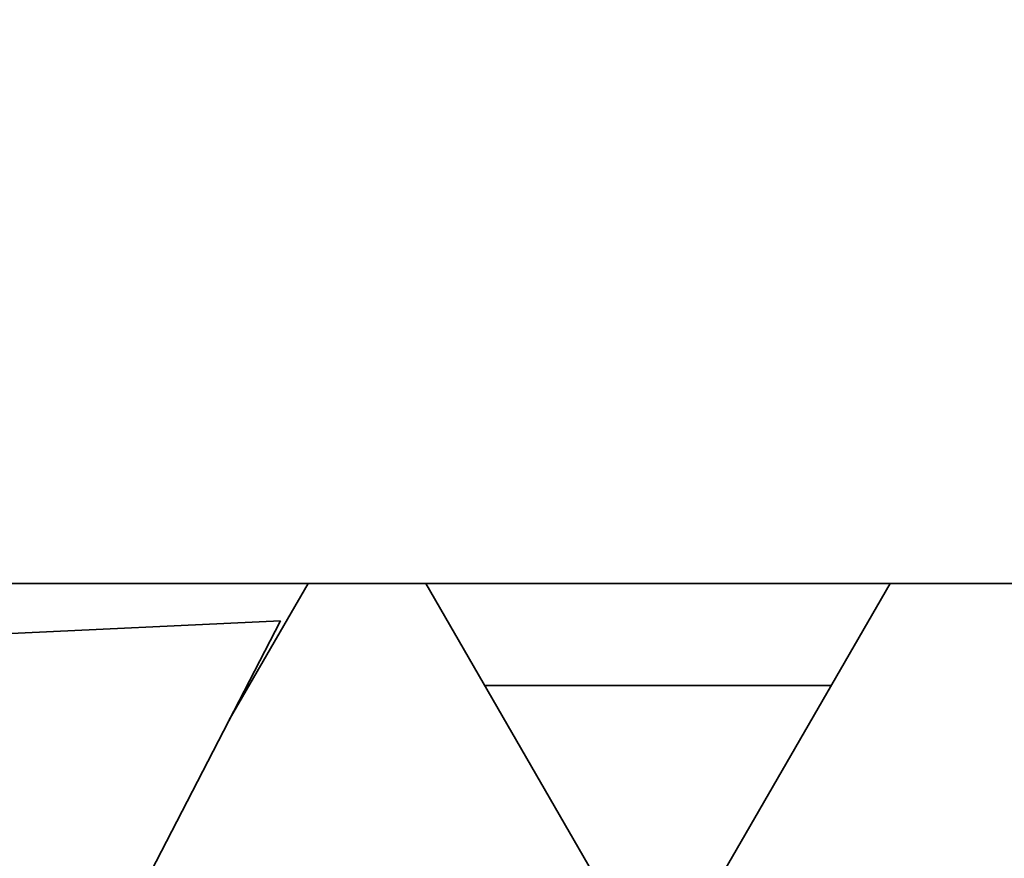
# Model space of a CAD drawing. Header units: millimetres. Extents: x 0 to 5940, y 0 to 4200.
# Tile 28 of 49: x 3108 to 3204, y 2451 to 2533. Entities that reach past the tile are written whole.
import ezdxf

# ---------------------------------------------------------------- set-up
doc = ezdxf.new("R2010")
doc.units = ezdxf.units.MM
doc.header["$LTSCALE"] = 10
doc.layers.add('Quote(ISO)', color=7, linetype='Continuous', lineweight=25, true_color=0x80ff00)
doc.layers.add('Spigoli visibili(ISO)', color=7, linetype='Continuous', lineweight=35)
doc.styles.add('Corrente-BSI', font='arial.ttf')
doc.dimstyles.new('DEFAULT-ISO', dxfattribs={"dimscale": 10, "dimtxt": 3.5, "dimasz": 2.5, "dimexe": 1, "dimexo": 1, "dimgap": 0.762, "dimtad": 1, "dimtoh": 1, "dimrnd": 1e-08, "dimtxsty": 'Corrente-BSI', "dimcen": 0.09, "dimdle": 10, "dimclrd": 7, "dimclre": 7, "dimclrt": 7, "dimazin": 2, "dimtfac": 0.571429, "dimtmove": 0, "dimatfit": 3, "dimfxl": 1, "dimtolj": 1, "dimlwd": 5, "dimlwe": 5, "dimarcsym": 0})

# ---------------------------------------------------------------- blocks, each defined once
blk = doc.blocks.new('*D18')
at = {"layer": 'Defpoints', "color": 0, "linetype": 'Continuous', "transparency": 16777216}
for p in [(1837.703, 3185.97), (4055.303, 1493.22), (1837.703, 973.22)]:
    blk.add_point(p, dxfattribs=at)
at = {"layer": 'Quote(ISO)', "color": 7, "linetype": 'Continuous', "lineweight": 5, "transparency": 16777216}
for p, q in [((1837.703, 3175.97), (1837.703, 963.22)), ((4055.303, 1483.22), (4055.303, 963.22)), ((4030.303, 973.22), (1862.703, 973.22))]:
    blk.add_line(p, q, dxfattribs=at)
at = {"layer": 'Quote(ISO)', "color": 7, "linetype": 'Continuous', "transparency": 16777216}
for points in [[(1862.703, 977.387), (1862.703, 969.054), (1837.703, 973.22)], [(4030.303, 977.387), (4030.303, 969.054), (4055.303, 973.22)]]:
    blk.add_solid(points, dxfattribs=at)
at = {"layer": 'Quote(ISO)', "color": 7, "linetype": 'Continuous', "lineweight": 9, "transparency": 16777216, "insert": (2893.907, 1016.58), "char_height": 35, "attachment_point": 1, "style": 'Corrente-BSI'}
blk.add_mtext('\\A1;2218', dxfattribs=at)

msp = doc.modelspace()

# ---------------------------------------------------------------- linework, layer by layer
at = {"layer": 'Spigoli visibili(ISO)'}
for p, q in [((3083.703, 2477.97), (3313.703, 2477.97)), ((3135.929, 2477.97), (3128.216, 2464.61)), ((3147.476, 2477.97), (3166.671, 2444.723)), ((3192.929, 2477.97), (3176.155, 2448.915)), ((3075.554, 2471.615), (3133.226, 2474.304)), ((3109.29, 2427.989), (3133.226, 2474.304)), ((3129.953, 2467.97), (3130.156, 2467.97)), ((3153.25, 2467.97), (3187.156, 2467.97))]:
    msp.add_line(p, q, dxfattribs=at)

# ---------------------------------------------------------------- dimensions: what is measured, and where the dimension line sits
at = {"layer": 'Quote(ISO)', "color": 7, "linetype": 'Continuous', "lineweight": 9}
dim = msp.add_linear_dim(base=(1837.703, 973.22), p1=(4055.303, 1493.22), p2=(1837.703, 3185.97), angle=180, dimstyle='DEFAULT-ISO', override={"dimgap": 0.762, "dimtoh": 0, "dimdec": 0, "dimtol": 0, "dimlim": 0, "dimtp": 0, "dimtm": 0, "dimtdec": 0, "dimtofl": 0, "dimatfit": 1}, dxfattribs=at)
dim.commit()
dim.dimension.update_dxf_attribs({"geometry": '*D18', "text_midpoint": (2946.503, 973.22), "dimtype": 160})

doc.saveas('drawing.dxf')
